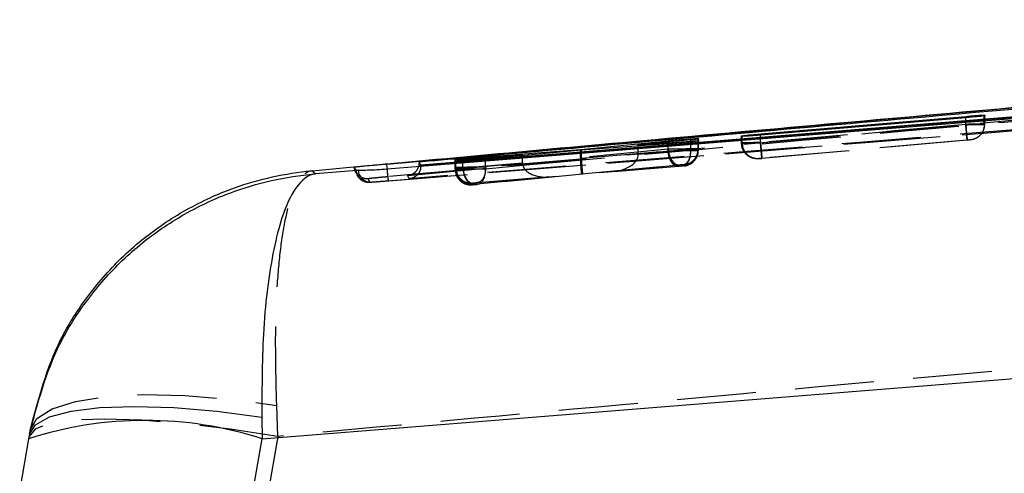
# Model space of a CAD drawing. Extents: x 33 to 407, y 68 to 265.
# Tile 6 of 20: x 159.34 to 175.15, y 131.33 to 138.61. Entities that reach past the tile are written whole.
import ezdxf

# ---------------------------------------------------------------- set-up
doc = ezdxf.new("R2010")
doc.units = 0
doc.linetypes.add('HIDDEN', pattern=[1.905, 1.27, -0.635])
doc.layers.get('0').update_dxf_attribs({"linetype": 'CONTINUOUS'})

msp = doc.modelspace()

# ---------------------------------------------------------------- linework, layer by layer
at = {"color": 7, "linetype": 'CONTINUOUS'}
for p, q in [((191.1914, 138.6109), (165.2332, 136.2917)), ((194.3581, 138.5954), (165.7786, 136.2757)), ((171.2357, 136.7759), (174.5332, 137.059)), ((174.5337, 137.0373), (171.2362, 136.7582)), ((174.8376, 137.0688), (174.8311, 137.067)), ((174.8377, 137.0793), (174.8376, 137.0688)), ((168.3417, 136.5286), (169.754, 136.6646)), ((170.1165, 136.6804), (169.273, 136.5996)), ((169.273, 136.5996), (170.1155, 136.6627)), ((170.2381, 136.6944), (170.2327, 136.6931)), ((170.2376, 136.6615), (170.2338, 136.6605)), ((170.2377, 136.6696), (170.2376, 136.6615)), ((170.2382, 136.7033), (170.2381, 136.6944)), ((170.9312, 136.7369), (170.9313, 136.7451)), ((170.9313, 136.7451), (170.9415, 136.7472)), ((166.8182, 136.4094), (168.3417, 136.5286)), ((168.3601, 136.5138), (166.8182, 136.3728)), ((168.3417, 136.5121), (168.3417, 136.5286)), ((169.7525, 136.6178), (168.3601, 136.5138)), ((169.273, 136.582), (169.273, 136.5996)), ((166.3317, 136.3583), (166.3318, 136.3644)), ((166.3318, 136.3644), (166.3407, 136.3659)), ((167.4132, 136.4414), (166.4555, 136.3666)), ((166.4561, 136.3533), (167.4132, 136.4414)), ((167.4132, 136.4272), (167.4132, 136.4414)), ((164.7486, 136.1884), (164.0851, 136.1354)), ((164.7382, 136.1882), (164.7486, 136.1884)), ((164.7748, 136.1892), (164.7486, 136.1884)), ((165.2332, 136.2917), (165.2047, 136.2891)), ((165.2332, 136.2906), (165.2332, 136.2917)), ((165.2332, 136.2906), (165.2337, 136.2907)), ((165.7786, 136.2757), (165.7552, 136.3291)), ((165.7552, 136.3291), (165.7552, 136.3118)), ((165.7786, 136.2742), (165.7786, 136.2757)), ((165.7786, 136.26), (165.7786, 136.2742)), ((166.3312, 136.3346), (166.3313, 136.3405)), ((166.3313, 136.3405), (166.3383, 136.3417)), ((163.2317, 131.8809), (196.7213, 134.5678)), ((163.2248, 132.2299), (163.2317, 131.8809)), ((159.4916, 131.9527), (159.4791, 131.8818)), ((159.4791, 131.8818), (159.3354, 131.0669)), ((163.0486, 130.8428), (163.2317, 131.8809))]:
    msp.add_line(p, q, dxfattribs=at)
at = {"color": 7, "linetype": 'HIDDEN'}
for p, q in [((164.979, 136.0038), (177.9618, 137.0423)), ((165.2628, 136.0251), (177.9618, 137.0423)), ((174.5332, 136.93), (174.5332, 137.0372)), ((174.5337, 136.9246), (174.5337, 137.0373)), ((174.8311, 136.9296), (174.8311, 137.067)), ((174.8376, 136.9298), (174.8376, 137.0688)), ((174.8377, 136.9344), (174.8377, 137.0793)), ((174.5332, 136.93), (171.2357, 136.6381)), ((171.2363, 136.6326), (174.5337, 136.9246)), ((174.5332, 136.93), (174.5332, 136.93)), ((174.5337, 136.9246), (174.5337, 136.9246)), ((174.8311, 136.9296), (174.8311, 136.9296)), ((174.8376, 136.9298), (174.8377, 136.9344)), ((174.8376, 136.9241), (174.8377, 136.9288)), ((170.1155, 136.5159), (170.1155, 136.6627)), ((170.1165, 136.5299), (170.1165, 136.6804)), ((170.2327, 136.532), (170.2327, 136.6931)), ((170.2338, 136.5124), (170.2338, 136.6605)), ((170.2376, 136.5128), (170.2376, 136.6615)), ((170.2377, 136.5175), (170.2377, 136.6696)), ((170.2381, 136.5322), (170.2381, 136.6944)), ((170.2382, 136.5373), (170.2382, 136.7033)), ((170.2382, 136.5373), (170.2382, 136.7033)), ((170.9312, 136.6282), (170.9312, 136.7369)), ((170.9313, 136.6328), (170.9313, 136.7451)), ((170.9415, 136.6331), (170.9415, 136.7472)), ((171.2357, 136.6381), (171.2357, 136.7582)), ((171.2362, 136.6326), (171.2362, 136.7582)), ((171.2576, 136.3891), (174.555, 136.681)), ((174.5561, 136.6756), (171.2584, 136.3836)), ((174.6097, 136.6808), (174.6086, 136.6806)), ((174.6549, 136.689), (174.6097, 136.6808)), ((174.6098, 136.6854), (174.6097, 136.6808)), ((169.754, 136.53), (168.3417, 136.3963)), ((168.3417, 136.3963), (168.3417, 136.5121)), ((168.3601, 136.3898), (168.3601, 136.5138)), ((168.3601, 136.3898), (169.7525, 136.5045)), ((169.273, 136.45), (169.273, 136.582)), ((169.273, 136.45), (170.1165, 136.5299)), ((170.1155, 136.5159), (169.273, 136.4466)), ((169.7525, 136.5045), (169.7525, 136.6178)), ((169.7525, 136.5045), (169.7526, 136.5044)), ((169.754, 136.53), (169.754, 136.6457)), ((170.1155, 136.5158), (170.1155, 136.5159)), ((170.1165, 136.5299), (170.1165, 136.5299)), ((170.2327, 136.532), (170.2327, 136.532)), ((170.2338, 136.512), (170.2376, 136.5128)), ((170.2338, 136.5124), (170.2338, 136.512)), ((170.2376, 136.5125), (170.2377, 136.5175)), ((170.2376, 136.5125), (170.2376, 136.5128)), ((170.2376, 136.5068), (170.2377, 136.5118)), ((170.2377, 136.5175), (170.2377, 136.5175)), ((170.238, 136.5265), (170.2381, 136.5316)), ((170.2382, 136.5373), (170.2381, 136.5316)), ((170.2381, 136.5322), (170.2382, 136.5373)), ((170.9313, 136.6328), (170.9312, 136.6282)), ((170.9312, 136.6282), (170.9312, 136.6282)), ((170.9314, 136.6266), (170.9313, 136.6328)), ((171.2357, 136.6381), (171.2356, 136.6381)), ((171.2362, 136.6326), (171.2363, 136.6326)), ((166.3317, 136.2314), (166.3317, 136.3583)), ((166.3318, 136.2366), (166.3318, 136.3644)), ((166.3407, 136.2369), (166.3407, 136.3659)), ((166.4555, 136.2331), (166.4555, 136.3666)), ((166.4561, 136.2178), (166.4561, 136.3533)), ((166.8182, 136.2447), (166.8182, 136.3949)), ((166.8182, 136.2173), (166.8182, 136.3728)), ((166.8182, 136.2173), (168.3613, 136.3636)), ((168.3428, 136.3701), (166.8183, 136.2447)), ((167.4132, 136.3118), (167.4132, 136.4272)), ((171.2032, 136.3792), (171.2033, 136.3838)), ((171.2033, 136.3838), (171.205, 136.3841)), ((166.3312, 136.3346), (166.3312, 136.2099)), ((166.3313, 136.2154), (166.3312, 136.2099)), ((166.3313, 136.2154), (166.3313, 136.3405)), ((166.3318, 136.2366), (166.3317, 136.2314)), ((166.3317, 136.2314), (166.3317, 136.2314)), ((166.3383, 136.2156), (166.3383, 136.3417)), ((166.3408, 136.2368), (166.3407, 136.2369)), ((166.4555, 136.233), (167.4132, 136.3118)), ((166.4555, 136.233), (166.4555, 136.2331)), ((167.4132, 136.3084), (166.4561, 136.2178)), ((166.4561, 136.2178), (166.4561, 136.2178)), ((166.8183, 136.2447), (166.8182, 136.2447)), ((168.3623, 136.1332), (169.9236, 136.281)), ((169.9226, 136.2554), (168.3812, 136.1285)), ((169.9887, 136.2809), (168.8775, 136.1756)), ((168.8775, 136.1756), (169.987, 136.2668)), ((170.0092, 136.283), (169.9887, 136.2809)), ((170.0097, 136.2636), (170.0079, 136.2632)), ((170.0101, 136.2832), (170.0092, 136.283)), ((170.0098, 136.2684), (170.0097, 136.2636)), ((170.0102, 136.2883), (170.0101, 136.2832)), ((164.73, 136.1796), (164.7651, 136.1118)), ((166.6258, 135.9688), (167.8579, 136.0854)), ((167.8579, 136.0854), (166.6268, 135.984)), ((168.3812, 136.1285), (166.6908, 135.9683)), ((166.6913, 135.9957), (168.3623, 136.1332)), ((166.6032, 135.9609), (166.6034, 135.9664)), ((166.6034, 135.9664), (166.6045, 135.9666)), ((166.6037, 135.9824), (166.6038, 135.9876)), ((166.6038, 135.9876), (166.6052, 135.9878)), ((166.6045, 135.9666), (166.6258, 135.9688)), ((163.4841, 131.92), (163.4639, 132.4167)), ((163.4841, 131.92), (163.2943, 130.8437))]:
    msp.add_line(p, q, dxfattribs=at)
at = {"color": 8, "linetype": 'CONTINUOUS'}
for p, q in [((174.5332, 137.0372), (174.5332, 137.059)), ((169.754, 136.6457), (169.754, 136.6646)), ((171.2357, 136.7582), (171.2357, 136.7759)), ((165.2337, 136.2907), (166.4259, 136.3982)), ((166.8182, 136.3949), (166.8182, 136.4094))]:
    msp.add_line(p, q, dxfattribs=at)
at = {"color": 7, "linetype": 'CONTINUOUS', "flags": 128}
for points in [[(177.9385, 137.235), (177.5657, 137.2049), (175.9482, 137.0742), (169.478, 136.5517), (165.2402, 136.2098)], [(159.4916, 131.9527), (159.5876, 132.107), (159.8141, 132.2326), (160.1633, 132.3253), (160.6237, 132.382), (161.1799, 132.4008), (161.8132, 132.3811), (162.5025, 132.3235), (163.2248, 132.2299)]]:
    msp.add_lwpolyline(points, dxfattribs=at)
at = {"color": 7, "linetype": 'HIDDEN', "flags": 128}
for points in [[(169.754, 136.53), (169.7601, 136.48), (169.7719, 136.432), (169.789, 136.388), (169.8107, 136.3498), (169.8361, 136.3189), (169.8641, 136.2966), (169.8937, 136.2838), (169.9236, 136.281)], [(166.6908, 135.9683), (166.7186, 135.9749), (166.7445, 135.9904), (166.7677, 136.0141), (166.7874, 136.0451), (166.8027, 136.0824), (166.8132, 136.1245), (166.8184, 136.1701), (166.8182, 136.2173)], [(164.787, 136.0723), (164.7816, 136.0789), (164.7616, 136.1093)], [(164.7869, 136.0724), (164.7869, 136.0724), (164.7869, 136.0724), (164.7869, 136.0724), (164.7869, 136.0724), (164.7869, 136.0724), (164.7869, 136.0724), (164.7869, 136.0724), (164.7869, 136.0724), (164.847, 136.0249), (164.8636, 136.0181)], [(159.5037, 132.0214), (159.6103, 132.2087), (159.8561, 132.3641), (160.2321, 132.4821), (160.7249, 132.5585), (161.317, 132.5904), (161.9872, 132.5769), (162.7114, 132.5183), (163.4639, 132.4167)], [(163.4841, 131.92), (162.7185, 132.0379), (161.9812, 132.1254), (161.2995, 132.1792), (160.6986, 132.1973), (160.2006, 132.1792), (159.824, 132.1254), (159.5828, 132.0379), (159.4858, 131.92)]]:
    msp.add_lwpolyline(points, dxfattribs=at)
at = {"color": 7, "linetype": 'HIDDEN'}
for centre, radius, start, end in [((174.5876, 136.9298), 0.25, 322.27159, 359.99981), ((169.9881, 136.5322), 0.25, 275.05639, 0.00042), ((171.1811, 136.6328), 0.2499, 186.1132, 205.33263), ((171.1887, 136.6308), 0.2472, 179.45721, 273.77176), ((171.1813, 136.6329), 0.25, 229.15673, 275.05951), ((164.9406, 136.2051), 0.2031, 184.78356, 208.16752), ((164.9701, 136.1991), 0.1956, 182.92209, 272.62306), ((166.5812, 136.2099), 0.25, 180.00063, 275.05986), ((166.5813, 136.2154), 0.25, 180.00221, 275.05884), ((166.5818, 136.2366), 0.25, 180.00098, 275.06029), ((164.9405, 136.2051), 0.203, 220.85644, 274.59488)]:
    msp.add_arc(centre, radius, start, end, dxfattribs=at)
at = {"color": 7, "linetype": 'CONTINUOUS'}
msp.add_arc((161.354, 126.0592), 6.1171, 72.12413, 107.84911, dxfattribs=at)
at = {"color": 7, "linetype": 'HIDDEN'}
for centre, major_axis, ratio, start_param, end_param in [((174.5318, 136.9248), (0.3059, 0.0049), 0.0015346, 6.0771082, 6.2804221), ((169.9876, 136.5126), (0.191, -0.1613), 0.9996576, 5.5017039, 6.9842044), ((169.9342, 136.5274), (0.304, 0.0048), 0.001493, 5.3557462, 6.0935941), ((169.9324, 136.5273), (0.3056, 0.0049), 0.0015292, 6.0960221, 6.281056), ((171.2315, 136.6373), (0.3002, 0.0044), 0.0014048, 2.8796212, 3.1471357), ((168.5514, 136.4022), (0.0163, 0.2504), 0.8349103, 1.6484785, 1.7532331), ((168.3402, 136.3822), (-0.022, 0.249), 0.0061814, 3.1519835, 4.6633234), ((168.5696, 136.3949), (0.014, 0.2503), 0.8350205, 1.6374533, 1.7425229), ((168.3592, 136.3775), (-0.0221, 0.249), 0.0035524, 3.1311893, 4.6559644), ((168.8554, 136.4246), (0.417, 0.0369), 0.5972121, 4.7123906, 6.2236541), ((169.0642, 136.4444), (0.0151, 0.2505), 0.8314022, 4.7714837, 4.784904), ((166.6352, 136.2202), (0.3039, 0.0048), 0.0014897, 2.9272601, 3.1408688), ((166.6342, 136.2413), (0.3024, 0.0046), 0.0014559, 2.8974578, 3.141406), ((166.6367, 136.2203), (0.3055, 0.0049), 0.0015261, 2.2031965, 2.9255), ((167.6248, 136.3171), (0.0153, 0.2503), 0.8432897, 1.6430893, 1.6568415), ((167.8359, 136.3344), (0.4221, 0.0374), 0.5899311, 3.096312, 4.7124034)]:
    msp.add_ellipse(centre, major_axis=major_axis, ratio=ratio, start_param=start_param, end_param=end_param, dxfattribs=at)
at = {"color": 7, "linetype": 'CONTINUOUS'}
for points, knots in [([(165.7786, 136.2742), (170.5364, 136.6582), (180.0628, 137.4271), (189.5895, 138.2009), (194.3583, 138.589), (194.3589, 138.589)], [0, 0, 0, 0, 0.4994088, 0.9999387, 1, 1, 1, 1]), ([(165.7552, 136.3291), (165.7708, 136.3305), (166.3257, 136.3802), (169.0373, 136.6226), (177.4133, 137.3673), (185.2511, 138.0541), (190.9318, 138.5519)], [0, 0, 0, 0, 0.0018693, 0.0661233, 0.3231391, 1, 1, 1, 1]), ([(164.0338, 136.186), (165.8054, 136.3487), (169.6793, 136.7046), (173.5547, 137.0475), (175.6578, 137.2336)], [0, 0, 0, 0, 0.457313, 1, 1, 1, 1]), ([(174.5332, 137.059), (174.5674, 137.0619), (174.636, 137.0677), (174.7273, 137.0745), (174.7961, 137.0789), (174.8323, 137.0803), (174.8362, 137.0796), (174.8377, 137.0793)], [0, 0, 0, 0, 0.2155262, 0.4310754, 0.6462234, 0.861185, 1, 1, 1, 1]), ([(174.8311, 137.067), (174.8207, 137.0655), (174.7999, 137.0625), (174.7296, 137.0551), (174.6387, 137.0464), (174.5691, 137.0403), (174.5337, 137.0373)], [0, 0, 0, 0, 0.2478676, 0.4957324, 0.7438333, 1, 1, 1, 1]), ([(170.2338, 136.6605), (170.2246, 136.6593), (170.2061, 136.6569), (170.1385, 136.6501), (170.0499, 136.642), (169.9478, 136.6332), (169.8424, 136.6246), (169.7825, 136.6201), (169.7525, 136.6178)], [0, 0, 0, 0, 0.1664848, 0.3329623, 0.499555, 0.6660478, 0.8322322, 1, 1, 1, 1]), ([(169.754, 136.6646), (169.7838, 136.6675), (169.8433, 136.6732), (169.948, 136.6825), (170.05, 136.6911), (170.1391, 136.6981), (170.2044, 136.7025), (170.2346, 136.704), (170.2373, 136.7034), (170.2382, 136.7033)], [0, 0, 0, 0, 0.15400551, 0.30801299, 0.46079535, 0.61666194, 0.76884646, 0.92145224, 1, 1, 1, 1]), ([(170.1155, 136.6627), (170.134, 136.664), (170.1784, 136.6672), (170.2265, 136.6701), (170.234, 136.6698), (170.2377, 136.6696)], [0, 0, 0, 0, 0.2623228, 0.6296628, 1, 1, 1, 1]), ([(170.2327, 136.6931), (170.223, 136.6918), (170.2036, 136.6891), (170.1535, 136.684), (170.1217, 136.6809), (170.1165, 136.6804)], [0, 0, 0, 0, 0.4563288, 0.912602, 1, 1, 1, 1]), ([(171.2362, 136.7582), (171.2019, 136.7554), (171.1333, 136.7497), (171.0419, 136.7427), (170.973, 136.738), (170.9367, 136.7362), (170.9327, 136.7367), (170.9312, 136.7369)], [0, 0, 0, 0, 0.2156635, 0.4313441, 0.6467317, 0.8620214, 1, 1, 1, 1]), ([(170.9415, 136.7472), (170.9537, 136.7487), (170.9781, 136.7518), (171.0526, 136.7593), (171.1415, 136.7676), (171.2057, 136.7732), (171.2357, 136.7759)], [0, 0, 0, 0, 0.2581727, 0.5163384, 0.7746809, 1, 1, 1, 1]), ([(166.8182, 136.3728), (166.7886, 136.3702), (166.7294, 136.3649), (166.6248, 136.3561), (166.5224, 136.3479), (166.4325, 136.3409), (166.3663, 136.3361), (166.335, 136.3343), (166.3322, 136.3345), (166.3312, 136.3346)], [0, 0, 0, 0, 0.1533124, 0.3066141, 0.4590735, 0.614734, 0.7667053, 0.9187604, 1, 1, 1, 1]), ([(166.4555, 136.3666), (166.4368, 136.3652), (166.3921, 136.3617), (166.3433, 136.3583), (166.3356, 136.3583), (166.3317, 136.3583)], [0, 0, 0, 0, 0.2623577, 0.6282909, 1, 1, 1, 1]), ([(166.3383, 136.3417), (166.3489, 136.3429), (166.3702, 136.3453), (166.421, 136.3501), (166.4521, 136.3529), (166.4561, 136.3533)], [0, 0, 0, 0, 0.4661313, 0.9322148, 1, 1, 1, 1]), ([(166.3407, 136.3659), (166.3526, 136.3672), (166.3764, 136.3699), (166.4503, 136.3772), (166.5431, 136.3858), (166.6467, 136.395), (166.743, 136.4033), (166.7952, 136.4075), (166.8182, 136.4094)], [0, 0, 0, 0, 0.17280664, 0.34560714, 0.51852449, 0.6914475, 0.86418473, 1, 1, 1, 1]), ([(159.5037, 132.0214), (159.6353, 132.518), (159.8404, 133.2916), (160.4275, 134.1995), (160.9949, 134.8413), (161.6721, 135.3783), (162.2892, 135.7177), (163.0626, 136.026), (163.6053, 136.1467), (164.029, 136.1855), (164.0338, 136.186)], [0, 0, 0, 0, 0.2292707, 0.3571787, 0.4850983, 0.6169827, 0.7488775, 0.8051242, 0.9977988, 1, 1, 1, 1]), ([(164.0851, 136.1354), (164.0773, 136.1431), (164.0619, 136.1583), (164.0432, 136.1768), (164.0338, 136.186)], [0, 0, 0, 0, 0.502233, 1, 1, 1, 1]), ([(165.2047, 136.2891), (165.1464, 136.2837), (165.0297, 136.2729), (164.8784, 136.2582), (164.7677, 136.247), (164.717, 136.2412), (164.7127, 136.2401), (164.7112, 136.2397)], [0, 0, 0, 0, 0.2226231, 0.4452342, 0.6676389, 0.8896759, 1, 1, 1, 1]), ([(164.7112, 136.2397), (164.7117, 136.2387), (164.7142, 136.2334), (164.7232, 136.2148), (164.7317, 136.1998), (164.7382, 136.1882)], [0, 0, 0, 0, 0.0545861, 0.2729309, 1, 1, 1, 1]), ([(165.2402, 136.2098), (165.1834, 136.2057), (165.0682, 136.1974), (164.9165, 136.1918), (164.8206, 136.19), (164.7857, 136.1894), (164.7748, 136.1892)], [0, 0, 0, 0, 0.2842049, 0.5759996, 0.867824, 1, 1, 1, 1]), ([(165.2047, 136.2891), (165.2142, 136.2896), (165.2237, 136.2901), (165.2332, 136.2906), (165.2332, 136.2906)], [0, 0, 0, 0, 0.9977813, 1, 1, 1, 1]), ([(165.7448, 136.2505), (165.7457, 136.2525), (165.7536, 136.2702), (165.7545, 136.2922), (165.7552, 136.3118)], [0, 0, 0, 0, 0.1150553, 1, 1, 1, 1]), ([(165.7552, 136.3118), (165.7552, 136.3118), (165.7591, 136.3028), (165.7689, 136.2837), (165.7706, 136.2679), (165.7786, 136.26), (165.7786, 136.26)], [0, 0, 0, 0, 0.000156, 0.5002796, 0.9999222, 1, 1, 1, 1]), ([(159.4916, 131.9527), (159.6234, 132.4502), (159.8279, 133.222), (160.412, 134.1279), (160.9743, 134.7679), (161.6472, 135.3067), (162.2468, 135.6407), (163.0414, 135.9677), (163.6121, 136.0966), (164.0803, 136.135), (164.0851, 136.1354)], [0, 0, 0, 0, 0.227615, 0.3531653, 0.4787256, 0.6090991, 0.7394823, 0.787121, 0.9978147, 1, 1, 1, 1]), ([(164.0851, 136.1354), (164.0839, 136.1353), (163.9728, 136.1233), (163.8422, 136.0271), (163.6693, 135.7463), (163.5442, 135.4475), (163.4137, 134.949), (163.3161, 134.3436), (163.2294, 133.4746), (163.2266, 132.7177), (163.2248, 132.2299)], [0, 0, 0, 0, 0.0021853, 0.2128781, 0.2605052, 0.3908932, 0.5212718, 0.6468321, 0.7723823, 1, 1, 1, 1]), ([(159.5037, 132.0214), (159.5014, 132.0085), (159.4969, 131.9828), (159.4933, 131.9627), (159.4916, 131.9527)], [0, 0, 0, 0, 0.500831, 1, 1, 1, 1])]:
    msp.add_open_spline(points, degree=3, knots=knots, dxfattribs=at)
at = {"color": 7, "linetype": 'HIDDEN'}
for points, knots in [([(166.4259, 136.3982), (168.6753, 136.6015), (176.9295, 137.3476), (185.1854, 138.0753), (191.1914, 138.6046)], [0, 0, 0, 0, 0.2725125, 1, 1, 1, 1]), ([(191.2084, 138.4025), (185.2025, 137.873), (176.5495, 137.11), (167.8982, 136.3278), (165.2516, 136.0885)], [0, 0, 0, 0, 0.6940826, 1, 1, 1, 1]), ([(194.6972, 138.4136), (189.8185, 138.017), (180.1172, 137.2283), (170.4154, 136.4454), (165.5927, 136.0562)], [0, 0, 0, 0, 0.5028959, 1, 1, 1, 1]), ([(165.5696, 136.1114), (169.8272, 136.4918), (178.3295, 137.2513), (186.8331, 137.9968), (191.0784, 138.3689)], [0, 0, 0, 0, 0.50075992, 1, 1, 1, 1]), ([(174.8377, 136.9344), (174.8377, 136.9344), (174.8377, 136.9344), (174.8359, 136.9345), (174.8176, 136.9342), (174.7612, 136.9335), (174.681, 136.9323), (174.6005, 136.9311), (174.5511, 136.9303), (174.5332, 136.93)], [0, 0, 0, 0, 0.0001017, 0.0476218, 0.2597719, 0.4725885, 0.6885224, 0.8877869, 1, 1, 1, 1]), ([(174.555, 136.681), (174.5547, 136.685), (174.554, 136.6929), (174.549, 136.7506), (174.5418, 136.8326), (174.5361, 136.8976), (174.5332, 136.93)], [0, 0, 0, 0, 0.249999, 0.4999986, 0.749999, 1, 1, 1, 1]), ([(174.5337, 136.9246), (174.5338, 136.9246), (174.5548, 136.925), (174.6019, 136.9257), (174.6793, 136.9269), (174.7568, 136.9282), (174.8071, 136.9291), (174.8283, 136.9296), (174.8311, 136.9296), (174.8311, 136.9296)], [0, 0, 0, 0, 0.0001445, 0.1529678, 0.3415818, 0.5899703, 0.8347421, 0.9998544, 1, 1, 1, 1]), ([(174.5337, 136.9246), (174.5367, 136.8918), (174.5425, 136.8262), (174.5499, 136.7436), (174.5551, 136.6861), (174.5558, 136.6791), (174.5561, 136.6756)], [0, 0, 0, 0, 0.249999, 0.4999987, 0.7500019, 1, 1, 1, 1]), ([(174.8311, 136.9296), (174.8286, 136.9015), (174.8235, 136.8453), (174.7817, 136.7705), (174.72, 136.7136), (174.6647, 136.6905), (174.627, 136.6827), (174.616, 136.6814), (174.6086, 136.6806)], [0, 0, 0, 0, 0.2269193, 0.4538501, 0.6807704, 0.9076908, 0.9383171, 1, 1, 1, 1]), ([(174.555, 136.681), (174.5581, 136.6813), (174.5669, 136.6821), (174.5813, 136.6833), (174.5958, 136.6845), (174.606, 136.6852), (174.6095, 136.6854), (174.6097, 136.6854), (174.6098, 136.6854)], [0, 0, 0, 0, 0.1095191, 0.3068152, 0.5222107, 0.7374983, 0.9552253, 1, 1, 1, 1]), ([(174.6086, 136.6806), (174.6075, 136.6805), (174.6047, 136.6801), (174.5952, 136.6792), (174.5817, 136.6779), (174.5681, 136.6767), (174.5599, 136.6759), (174.5561, 136.6756)], [0, 0, 0, 0, 0.1627752, 0.4111796, 0.6596706, 0.8456105, 1, 1, 1, 1]), ([(169.7526, 136.5044), (169.7568, 136.5045), (169.7888, 136.505), (169.8612, 136.5061), (169.97, 136.5078), (170.0733, 136.5095), (170.1566, 136.5109), (170.2113, 136.5119), (170.2287, 136.5124), (170.2338, 136.5124), (170.2338, 136.5124)], [0, 0, 0, 0, 0.0249656, 0.1904862, 0.3746408, 0.5415162, 0.7057428, 0.8697733, 0.9999049, 1, 1, 1, 1]), ([(169.9226, 136.2554), (169.9125, 136.2554), (169.8924, 136.2554), (169.8623, 136.2685), (169.8338, 136.2906), (169.8081, 136.3217), (169.7862, 136.3603), (169.7691, 136.4049), (169.7571, 136.4536), (169.7541, 136.4875), (169.7526, 136.5044)], [0, 0, 0, 0, 0.1249955, 0.249999, 0.3749991, 0.4999994, 0.6250019, 0.7499983, 0.875001, 1, 1, 1, 1]), ([(170.2382, 136.5373), (170.2382, 136.5373), (170.2382, 136.5373), (170.2264, 136.5373), (170.1763, 136.5366), (170.0984, 136.5354), (170.0025, 136.534), (169.8979, 136.5324), (169.814, 136.531), (169.7689, 136.5303), (169.754, 136.53), (169.754, 136.53)], [0, 0, 0, 0, 0.0000893, 0.1527915, 0.3086225, 0.4543774, 0.6153405, 0.7647693, 0.9170934, 0.9999101, 1, 1, 1, 1]), ([(169.987, 136.2668), (170.0055, 136.2721), (170.0425, 136.2828), (170.0859, 136.3411), (170.114, 136.4215), (170.115, 136.4844), (170.1155, 136.5158)], [0, 0, 0, 0, 0.2499979, 0.4999988, 0.7500009, 1, 1, 1, 1]), ([(169.9887, 136.2809), (170.0073, 136.2859), (170.0446, 136.2959), (170.0881, 136.354), (170.1159, 136.4348), (170.1163, 136.4982), (170.1165, 136.5299)], [0, 0, 0, 0, 0.2500045, 0.5000018, 0.7500005, 1, 1, 1, 1]), ([(170.0079, 136.2632), (170.0101, 136.2635), (170.0212, 136.2645), (170.0595, 136.2711), (170.1203, 136.2962), (170.1831, 136.353), (170.2257, 136.4278), (170.2311, 136.4839), (170.2338, 136.512)], [0, 0, 0, 0, 0.0186849, 0.0921522, 0.3193102, 0.5462601, 0.77313, 1, 1, 1, 1]), ([(170.0092, 136.283), (170.0181, 136.2841), (170.0564, 136.2887), (170.1193, 136.3147), (170.183, 136.3728), (170.225, 136.4477), (170.2302, 136.5039), (170.2327, 136.532)], [0, 0, 0, 0, 0.07363084, 0.3188026, 0.54586844, 0.77293382, 1, 1, 1, 1]), ([(170.2377, 136.5175), (170.2377, 136.5175), (170.2377, 136.5175), (170.2308, 136.5175), (170.2074, 136.5171), (170.1755, 136.5169), (170.1374, 136.5158), (170.1156, 136.5158), (170.1155, 136.5158)], [0, 0, 0, 0, 0.0002181, 0.3333611, 0.4374227, 0.7071852, 0.9997832, 1, 1, 1, 1]), ([(170.9312, 136.6282), (170.9312, 136.6282), (170.9312, 136.6282), (170.9375, 136.6282), (170.9638, 136.6286), (171.012, 136.6292), (171.0762, 136.6302), (171.1607, 136.6315), (171.2157, 136.6323), (171.2361, 136.6326), (171.2362, 136.6326)], [0, 0, 0, 0, 0.00012519, 0.13234325, 0.34724649, 0.43963317, 0.65421288, 0.87104603, 0.9998748, 1, 1, 1, 1]), ([(171.2032, 136.3792), (171.1951, 136.3787), (171.1694, 136.3772), (171.1156, 136.3838), (171.046, 136.4121), (170.9826, 136.4691), (170.9395, 136.5439), (170.9339, 136.6001), (170.9312, 136.6282)], [0, 0, 0, 0, 0.0588218, 0.1871325, 0.3903505, 0.5935709, 0.7967836, 1, 1, 1, 1]), ([(171.2356, 136.6381), (171.2356, 136.6381), (171.2066, 136.6374), (171.1426, 136.6368), (171.0528, 136.6351), (170.9798, 136.634), (170.95, 136.6331), (170.9415, 136.6331), (170.9415, 136.6331)], [0, 0, 0, 0, 0.0001033, 0.2191895, 0.4816248, 0.7422645, 0.9998498, 1, 1, 1, 1]), ([(171.2576, 136.3891), (171.2573, 136.3931), (171.2566, 136.401), (171.2515, 136.4587), (171.2442, 136.5407), (171.2385, 136.6056), (171.2356, 136.6381)], [0, 0, 0, 0, 0.24999657, 0.49999677, 0.74999826, 1, 1, 1, 1]), ([(171.2363, 136.6326), (171.2388, 136.6046), (171.2438, 136.5485), (171.2505, 136.4731), (171.2568, 136.4018), (171.2578, 136.3905), (171.2584, 136.3836)], [0, 0, 0, 0, 0.2142385, 0.428479, 0.6555486, 1, 1, 1, 1]), ([(171.2584, 136.3836), (171.2547, 136.3833), (171.2449, 136.3824), (171.2297, 136.3811), (171.2181, 136.3802), (171.2093, 136.3795), (171.2043, 136.3792), (171.2035, 136.3792), (171.2032, 136.3792)], [0, 0, 0, 0, 0.1283131, 0.3428112, 0.557218, 0.6505354, 0.8699416, 1, 1, 1, 1]), ([(171.205, 136.3841), (171.2072, 136.3843), (171.2116, 136.3848), (171.2252, 136.3861), (171.2411, 136.3876), (171.2525, 136.3886), (171.2576, 136.3891)], [0, 0, 0, 0, 0.262056, 0.5241969, 0.7840739, 1, 1, 1, 1]), ([(171.2115, 136.3797), (171.2149, 136.38), (171.2229, 136.3806), (171.2402, 136.382), (171.2529, 136.3831), (171.2584, 136.3836)], [0, 0, 0, 0, 0.2996911, 0.6982917, 1, 1, 1, 1]), ([(163.4639, 132.4167), (163.4524, 132.899), (163.4345, 133.6502), (163.4809, 134.5041), (163.5433, 135.0954), (163.6349, 135.5741), (163.7296, 135.8613), (163.8569, 136.1052), (163.9534, 136.1813), (164.0329, 136.1859), (164.0338, 136.186)], [0, 0, 0, 0, 0.2292824, 0.35719, 0.4851093, 0.617019, 0.7489394, 0.8051281, 0.9977982, 1, 1, 1, 1]), ([(164.9316, 136.0567), (164.9175, 136.0563), (164.8894, 136.0554), (164.848, 136.0652), (164.8095, 136.0827), (164.7754, 136.1079), (164.7472, 136.1396), (164.7263, 136.1764), (164.715, 136.2106), (164.7122, 136.2321), (164.7112, 136.2397)], [0, 0, 0, 0, 0.1325187, 0.2650396, 0.3975554, 0.5300677, 0.6625886, 0.7951037, 0.9276249, 1, 1, 1, 1]), ([(165.2628, 136.0251), (165.2615, 136.0279), (165.2591, 136.0336), (165.2527, 136.0803), (165.2461, 136.1425), (165.2421, 136.1893), (165.2403, 136.2098)], [0, 0, 0, 0, 0.2645282, 0.5290549, 0.7935831, 1, 1, 1, 1]), ([(165.2516, 136.0885), (165.2514, 136.0905), (165.2512, 136.0941), (165.249, 136.1206), (165.2458, 136.157), (165.2426, 136.1926), (165.2412, 136.2077)], [0, 0, 0, 0, 0.2705655, 0.4853433, 0.7829659, 1, 1, 1, 1]), ([(165.5696, 136.1114), (165.5703, 136.1115), (165.5824, 136.1125), (165.6219, 136.1194), (165.6774, 136.1474), (165.7248, 136.1977), (165.7394, 136.2364), (165.7448, 136.2505)], [0, 0, 0, 0, 0.0094409, 0.1700902, 0.5566731, 0.8377059, 1, 1, 1, 1]), ([(165.7786, 136.26), (165.777, 136.2409), (165.7738, 136.2029), (165.7482, 136.1471), (165.702, 136.0938), (165.6458, 136.0651), (165.6063, 136.0575), (165.5933, 136.0563), (165.5927, 136.0562)], [0, 0, 0, 0, 0.1572196, 0.3135143, 0.5425112, 0.8512097, 0.9921347, 1, 1, 1, 1]), ([(166.3312, 136.2099), (166.3312, 136.2099), (166.3312, 136.2099), (166.3429, 136.2099), (166.3923, 136.2105), (166.4687, 136.2117), (166.5629, 136.2131), (166.6676, 136.2148), (166.7543, 136.2163), (166.8018, 136.217), (166.8182, 136.2173), (166.8182, 136.2173)], [0, 0, 0, 0, 0.0000889, 0.1517772, 0.3045606, 0.4468004, 0.6063438, 0.7530235, 0.908936, 0.9999105, 1, 1, 1, 1]), ([(166.3317, 136.2314), (166.3317, 136.2314), (166.3317, 136.2314), (166.3399, 136.2314), (166.3745, 136.2319), (166.4179, 136.2326), (166.4502, 136.233), (166.4555, 136.2331), (166.4555, 136.2331)], [0, 0, 0, 0, 0.0002106, 0.2961507, 0.5637016, 0.9298527, 0.9997841, 1, 1, 1, 1]), ([(166.3317, 136.2314), (166.3344, 136.2033), (166.34, 136.147), (166.383, 136.0722), (166.4465, 136.0153), (166.5172, 135.9865), (166.5711, 135.9803), (166.5968, 135.9819), (166.6037, 135.9824)], [0, 0, 0, 0, 0.2032221, 0.4064437, 0.6096708, 0.8128907, 0.9497882, 1, 1, 1, 1]), ([(166.3383, 136.2156), (166.3394, 136.1984), (166.3416, 136.1639), (166.358, 136.1144), (166.3833, 136.0692), (166.4172, 136.0303), (166.4582, 135.9992), (166.5044, 135.9776), (166.554, 135.9653), (166.5877, 135.9662), (166.6045, 135.9666)], [0, 0, 0, 0, 0.1250077, 0.2500113, 0.3750165, 0.5000162, 0.6250185, 0.7500119, 0.8750135, 1, 1, 1, 1]), ([(166.8182, 136.2447), (166.8182, 136.2447), (166.8028, 136.2444), (166.7557, 136.2439), (166.6693, 136.2424), (166.5645, 136.2408), (166.4701, 136.2392), (166.3944, 136.2379), (166.3557, 136.2371), (166.3435, 136.2369), (166.3408, 136.2368)], [0, 0, 0, 0, 0.0000958, 0.0987705, 0.2713544, 0.4452104, 0.6173807, 0.7789074, 0.9509229, 1, 1, 1, 1]), ([(166.3408, 136.2368), (166.3437, 136.2087), (166.3494, 136.1525), (166.3918, 136.0777), (166.4537, 136.0208), (166.5236, 135.9915), (166.5756, 135.9859), (166.6001, 135.9875), (166.6052, 135.9878)], [0, 0, 0, 0, 0.2038358, 0.4076729, 0.6115057, 0.815346, 0.9618338, 1, 1, 1, 1]), ([(166.4555, 136.233), (166.457, 136.216), (166.4601, 136.1822), (166.4723, 136.1335), (166.4896, 136.0889), (166.5116, 136.0502), (166.5375, 136.0191), (166.5661, 135.9971), (166.5964, 135.984), (166.6167, 135.984), (166.6268, 135.984)], [0, 0, 0, 0, 0.12500247, 0.25000089, 0.37500112, 0.50000218, 0.62500038, 0.75000088, 0.87500306, 1, 1, 1, 1]), ([(166.4561, 136.2178), (166.4577, 136.201), (166.4609, 136.1674), (166.4732, 136.1191), (166.4904, 136.0748), (166.5123, 136.0363), (166.5378, 136.0052), (166.5661, 135.9829), (166.5959, 135.9694), (166.6158, 135.969), (166.6258, 135.9688)], [0, 0, 0, 0, 0.1249998, 0.2499983, 0.3749965, 0.4999971, 0.6249963, 0.7499951, 0.8749976, 1, 1, 1, 1]), ([(166.8183, 136.2447), (166.8181, 136.2166), (166.8178, 136.1605), (166.796, 136.0858), (166.7605, 136.0282), (166.7226, 136.0011), (166.6982, 135.9969), (166.6913, 135.9957)], [0, 0, 0, 0, 0.2231738, 0.4463502, 0.6695246, 0.9062183, 1, 1, 1, 1]), ([(170.0079, 136.2632), (170.007, 136.2631), (170.004, 136.2628), (169.9951, 136.2619), (169.9799, 136.2605), (169.9613, 136.2588), (169.9419, 136.2571), (169.929, 136.256), (169.9233, 136.2555), (169.9226, 136.2554)], [0, 0, 0, 0, 0.0779154, 0.2564235, 0.4326229, 0.6088961, 0.8015274, 0.9748994, 1, 1, 1, 1]), ([(169.9236, 136.281), (169.9263, 136.2812), (169.9342, 136.282), (169.9494, 136.2834), (169.968, 136.285), (169.9853, 136.2865), (169.999, 136.2876), (170.0084, 136.2883), (170.0096, 136.2883), (170.0102, 136.2883)], [0, 0, 0, 0, 0.08192037, 0.23628398, 0.38607989, 0.54435634, 0.69373176, 0.84685888, 1, 1, 1, 1]), ([(169.987, 136.2668), (169.9908, 136.2671), (169.9981, 136.2677), (170.0039, 136.2681), (170.0085, 136.2684), (170.0092, 136.2684), (170.0098, 136.2684)], [0, 0, 0, 0, 0.2856418, 0.5603141, 0.6670604, 1, 1, 1, 1]), ([(165.2516, 136.0885), (165.2279, 136.0864), (165.1685, 136.0809), (165.0787, 136.0724), (164.9976, 136.0644), (164.9423, 136.0586), (164.9352, 136.0573), (164.9316, 136.0567)], [0, 0, 0, 0, 0.1418486, 0.3564569, 0.5704812, 0.7858715, 1, 1, 1, 1]), ([(164.9316, 136.0567), (164.9321, 136.0556), (164.9343, 136.0501), (164.9427, 136.0306), (164.9506, 136.0149), (164.9568, 136.0028)], [0, 0, 0, 0, 0.0545865, 0.2729328, 1, 1, 1, 1]), ([(165.5927, 136.0562), (165.5888, 136.0647), (165.5811, 136.0816), (165.5734, 136.1015), (165.5696, 136.1114)], [0, 0, 0, 0, 0.49904782, 1, 1, 1, 1]), ([(166.3395, 136.1657), (166.3411, 136.1514), (166.3457, 136.1109), (166.3802, 136.0566), (166.4269, 136.01), (166.4746, 135.9819), (166.5174, 135.967), (166.5522, 135.9609), (166.5763, 135.9597), (166.5905, 135.96), (166.597, 135.9603), (166.6037, 135.9607), (166.6138, 135.9615), (166.6331, 135.9631), (166.656, 135.9651), (166.6769, 135.9669), (166.6874, 135.9679), (166.692, 135.9684)], [0, 0, 0, 0, 0.0895137, 0.2540604, 0.3888991, 0.5029494, 0.5974859, 0.6717677, 0.7243438, 0.7490155, 0.7622712, 0.777469, 0.820685, 0.8719349, 0.9217499, 0.9658999, 1, 1, 1, 1]), ([(164.8636, 136.0181), (164.8689, 136.0157), (164.8838, 136.0091), (164.907, 136.0044), (164.9284, 136.0023), (164.9397, 136.002), (164.9462, 136.0021), (164.9537, 136.0023), (164.964, 136.0028), (164.9779, 136.0037), (164.9866, 136.0043)], [0, 0, 0, 0, 0.0819889, 0.235112, 0.3393999, 0.3947489, 0.4424039, 0.5159555, 0.6982524, 1, 1, 1, 1]), ([(164.9568, 136.0028), (164.9598, 136.0028), (164.9633, 136.0028), (164.9773, 136.0037), (164.979, 136.0038)], [0, 0, 0, 0, 0.8727307, 1, 1, 1, 1]), ([(164.979, 136.0038), (164.9851, 136.0042), (165.0056, 136.0055), (165.0624, 136.0096), (165.1554, 136.0166), (165.227, 136.0223), (165.2628, 136.0251)], [0, 0, 0, 0, 0.1212783, 0.4134937, 0.7070962, 1, 1, 1, 1]), ([(166.6908, 135.9683), (166.6878, 135.968), (166.6795, 135.9672), (166.6637, 135.9658), (166.6448, 135.9641), (166.6277, 135.9627), (166.6142, 135.9616), (166.605, 135.9609), (166.6038, 135.9609), (166.6032, 135.9609)], [0, 0, 0, 0, 0.0898911, 0.2483401, 0.399007, 0.557204, 0.7035414, 0.8517328, 1, 1, 1, 1]), ([(166.6268, 135.984), (166.626, 135.984), (166.62, 135.9835), (166.612, 135.9829), (166.6052, 135.9824), (166.6042, 135.9824), (166.6037, 135.9824)], [0, 0, 0, 0, 0.05998671, 0.43237324, 0.70765469, 1, 1, 1, 1]), ([(166.6052, 135.9878), (166.6056, 135.9879), (166.6079, 135.9881), (166.6149, 135.9889), (166.6288, 135.9902), (166.6459, 135.9918), (166.6647, 135.9934), (166.6804, 135.9948), (166.6884, 135.9955), (166.6913, 135.9957)], [0, 0, 0, 0, 0.04229478, 0.21985596, 0.38462209, 0.55794702, 0.73131701, 0.90331042, 1, 1, 1, 1]), ([(188.2373, 134.1432), (182.0939, 133.6006), (173.8417, 132.8717), (165.5923, 132.1137), (163.4841, 131.92)], [0, 0, 0, 0, 0.7444504, 1, 1, 1, 1])]:
    msp.add_open_spline(points, degree=3, knots=knots, dxfattribs=at)
at = {"color": 8, "linetype": 'CONTINUOUS'}
msp.add_open_spline([(165.2412, 136.2077), (165.2408, 136.2129), (165.2385, 136.2378), (165.2359, 136.2674), (165.2337, 136.2907)], degree=3, knots=[0, 0, 0, 0, 0.2130824, 1, 1, 1, 1], dxfattribs=at)

doc.saveas('drawing.dxf')
